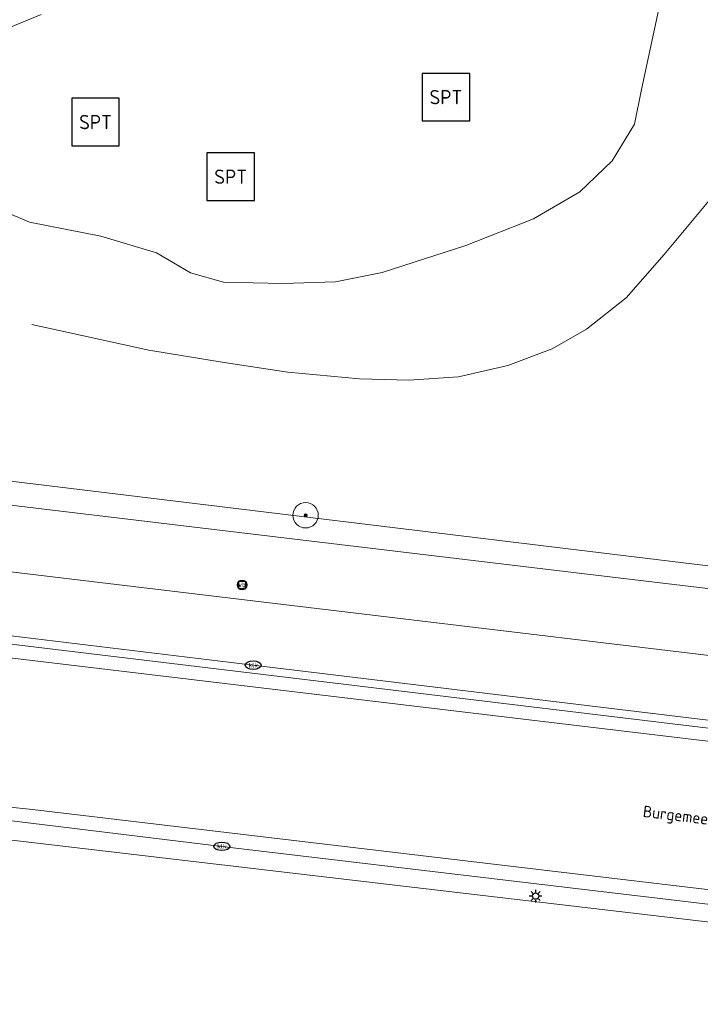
# Model space of a CAD drawing. Header units: metres. Extents: x 253395 to 254027, y 592765 to 593194.
# Tile 16 of 173: x 253468 to 253489, y 592893 to 592924. Entities that reach past the tile are written whole.
import ezdxf
from ezdxf.enums import TextEntityAlignment as Align
from ezdxf.lldxf.tags import DXFTag

# ---------------------------------------------------------------- set-up
doc = ezdxf.new("R2010")
doc.units = ezdxf.units.M
for name, color, linetype, lineweight in [('B-WE-GR-BOOM-S', 254, 'Continuous', 25), ('B-WE-GR-HAAG-G', 254, 'GR-HAAG1-SO', 13), ('B-WE-IE-MEUBILAIR-S', 254, 'Continuous', 25), ('B-WE-IE-MEUBILAIR_WEGMEUBILAIR-S', 254, 'Continuous', 25), ('B-WE-KG-GRENS_PERCEEL-G', 254, 'KG-PERCEEL-SO', 18), ('B-WE-OG-TERREIN_BEGROEID-GV', 254, 'Continuous', 18), ('B-WE-OG-TOPOGRAFIE-T18', 254, 'Continuous', 18), ('B-WE-RI-HWA_GOOT_MOLGOOT-G', 254, 'Continuous', 18), ('B-WE-VH-GESLOTENVERHARDING-GV', 254, 'Continuous', 18), ('B-WE-VH-ONVERHARD_ZAND-GV', 254, 'Continuous', 18), ('B-WE-VH-OPENVERHARDING-GV', 254, 'Continuous', 18)]:
    doc.layers.add(name, color=color, linetype=linetype, lineweight=lineweight)
doc.styles.add('NLCS-ISO', font='txt')
doc.styles.add('NLCS-ISO-M200-T18', font='txt', dxfattribs={"height": 0.36})
doc.styles.get("Standard").update_dxf_attribs({"font": 'simplex.shx'})
doc.linetypes.add('GR-HAAG1-SO', pattern='A,6,[176,NLCS.SHX,S=0.125,R=0,X=0,Y=0],-2', length=8)
tags = doc.linetypes.add('KG-PERCEEL-SO', pattern='A,5.5,-2,["P",Standard,S=1.8,R=0,X=-0.5,Y=-0.9],-2,5.5,-2,[5,NLCS.SHX,S=0.75,R=0,X=0,Y=0],-2', length=19).pattern_tags.tags
tags[6] = DXFTag(74, 10)

# ---------------------------------------------------------------- blocks, each defined once
blk = doc.blocks.new('SIE-MEUBILAIR_BORD_VERKEER-SO')
blk.add_lwpolyline([(-0.5625, -0.5625), (0.5625, -0.5625), (0.5625, 0.5625), (-0.5625, 0.5625)], close=True)
at = {"style": 'NLCS-ISO'}
blk.add_text('vb', height=0.75, dxfattribs=at).set_placement((0, 0), align=Align.MIDDLE_CENTER)
blk = doc.blocks.new('SIE-MEUBILAIR_PAAL_VERKEERSBORD-SO')
blk.add_circle((0, 0), 0.75)
at = {"style": 'NLCS-ISO'}
blk.add_text('vb', height=0.75, dxfattribs=at).set_placement((0, 0.07), align=Align.MIDDLE_CENTER)
blk = doc.blocks.new('SIE-MEUBILAIR_PAAL_LICHTMAST-SO')
for points in [[(-0.62, 0), (-1, 0)], [(-0.71, 0.71), (-0.44, 0.44)], [(0, 1), (0, 0.62)], [(0.44, 0.44), (0.71, 0.71)], [(1, 0), (0.62, 0)], [(-0.71, -0.71), (-0.44, -0.44)], [(0, -0.62), (0, -1)], [(0.44, -0.44), (0.71, -0.71)]]:
    blk.add_lwpolyline(points)
blk.add_circle((0, 0), 0.5)
blk = doc.blocks.new('SIE-MEUBILAIR_PUT_KOLK-SO')
blk.add_ellipse((0, 0), major_axis=(1.25, 0), ratio=0.54)
at = {"style": 'NLCS-ISO'}
blk.add_text('klk', height=0.75, dxfattribs=at).set_placement((0.03, 0), align=Align.MIDDLE_CENTER)
blk = doc.blocks.new('SIE-WEG_SPEELTOESTEL-SO')
at = {"flags": 128}
blk.add_lwpolyline([(-3.75, -3.75), (3.75, -3.75), (3.75, 3.75), (-3.75, 3.75)], close=True, dxfattribs=at)
at = {"style": 'NLCS-ISO'}
blk.add_text('SPT', height=2.25, dxfattribs=at).set_placement((0, 0), align=Align.MIDDLE_CENTER)
blk = doc.blocks.new('SGR-BOOM_GBKN-SO')
at = {"linetype": 'ByBlock', "lineweight": 18}
h = blk.add_hatch(color=0, dxfattribs=at)
h.dxf.hatch_style = 1
edge = h.paths.add_edge_path()
edge.add_arc((0, 0), 0.25, 0, 360)
at = {"color": 0, "linetype": 'ByBlock', "lineweight": 18}
for radius in [2, 0.25]:
    blk.add_circle((0, 0), radius, dxfattribs=at)
at = {"color": 0, "linetype": 'ByBlock', "lineweight": 18, "style": 'NLCS-ISO'}
blk.add_attdef('SOORT', (2.5, 0), '', height=1.5, dxfattribs=at)

msp = doc.modelspace()

# ---------------------------------------------------------------- linework, layer by layer
at = {"layer": 'B-WE-GR-HAAG-G'}
for points in [[(253468.372, 592914.119), (253472.064, 592913.308), (253474.435, 592912.918), (253476.446, 592912.618), (253478.697, 592912.408), (253480.258, 592912.363), (253481.819, 592912.468), (253483.38, 592912.828), (253484.776, 592913.353), (253485.856, 592913.968), (253487.102, 592914.959), (253488.303, 592916.325), (253489.773, 592918.096), (253490.299, 592918.936), (253490.719, 592919.882), (253490.914, 592920.842), (253491.244, 592923.229)], [(253506.865, 592893.138), (253505.849, 592893.378), (253464.596, 592898.223), (253463.005, 592898.468), (253461.421, 592898.751), (253459.844, 592899.072), (253458.275, 592899.432), (253456.715, 592899.829), (253455.166, 592900.264), (253453.627, 592900.737), (253452.1, 592901.246), (253450.586, 592901.793), (253449.086, 592902.376), (253447.6, 592902.995), (253446.13, 592903.649), (253444.676, 592904.34), (253443.239, 592905.065)]]:
    msp.add_lwpolyline(points, dxfattribs=at)
at = {"layer": 'B-WE-KG-GRENS_PERCEEL-G'}
msp.add_lwpolyline([(253463.963, 592909.824), (253467.356, 592909.22), (253498.347, 592905.459), (253512.923, 592903.709)], dxfattribs=at)
at = {"layer": 'B-WE-OG-TERREIN_BEGROEID-GV'}
for points in [[(253488.848, 592927.404), (253487.589, 592921.534), (253487.364, 592920.443), (253486.662, 592919.281), (253485.641, 592918.301), (253484.187, 592917.457), (253482.052, 592916.61), (253479.416, 592915.763), (253477.939, 592915.464), (253476.279, 592915.415), (253474.415, 592915.456), (253473.368, 592915.749), (253472.298, 592916.383), (253470.546, 592916.902), (253468.294, 592917.352), (253466.633, 592918.053), (253464.994, 592918.913), (253463.741, 592919.774), (253466.621, 592923.055), (253468.666, 592923.901)], [(253450.942, 592913.013), (253452.37, 592912.412), (253453.812, 592911.847), (253455.268, 592911.318), (253456.737, 592910.825), (253458.218, 592910.369), (253459.71, 592909.95), (253461.211, 592909.569), (253462.722, 592909.225), (253464.24, 592908.919), (253465.766, 592908.65), (253485.709, 592906.267), (253504.838, 592903.982), (253507.497, 592905.838), (253495.449, 592923.066), (253493.387, 592926.227)], [(253440.763, 592893.317), (253459.479, 592890.504), (253504.592, 592883.671), (253505.822, 592891.649), (253507.413, 592893.429), (253507.144, 592893.555), (253506.869, 592893.668), (253506.588, 592893.766), (253506.302, 592893.85), (253506.013, 592893.918), (253493.84, 592895.341), (253474.359, 592897.661), (253464.628, 592898.84), (253463.152, 592899.058), (253461.681, 592899.31), (253460.217, 592899.596), (253458.759, 592899.917), (253457.31, 592900.272), (253455.869, 592900.661), (253454.438, 592901.083), (253453.017, 592901.539), (253451.608, 592902.028), (253450.21, 592902.55)]]:
    msp.add_lwpolyline(points, dxfattribs=at)
at = {"layer": 'B-WE-RI-HWA_GOOT_MOLGOOT-G'}
msp.add_lwpolyline([(253450.74, 592908.575), (253452.194, 592907.999), (253453.663, 592907.461), (253455.144, 592906.96), (253456.638, 592906.497), (253458.144, 592906.073), (253459.659, 592905.687), (253461.185, 592905.339), (253462.718, 592905.031), (253464.259, 592904.762), (253465.806, 592904.532), (253467.358, 592904.342), (253475.346, 592903.374), (253493.865, 592901.132), (253506.703, 592899.624)], dxfattribs=at)
at = {"layer": 'B-WE-VH-GESLOTENVERHARDING-GV'}
for points in [[(253507.019, 592898.912), (253467.674, 592903.609), (253466.136, 592903.794), (253464.603, 592904.017), (253463.076, 592904.277), (253461.555, 592904.574), (253460.043, 592904.908), (253458.539, 592905.279), (253457.044, 592905.687), (253455.56, 592906.131), (253454.087, 592906.611), (253452.627, 592907.127), (253451.179, 592907.679)], [(253450.851, 592902.815), (253452.395, 592902.26), (253453.951, 592901.743), (253455.52, 592901.264), (253457.1, 592900.823), (253458.69, 592900.421), (253460.29, 592900.057), (253461.898, 592899.732), (253463.513, 592899.446), (253465.135, 592899.2), (253466.762, 592898.992), (253468.394, 592898.825), (253506.503, 592894.303)]]:
    msp.add_lwpolyline(points, dxfattribs=at)
at = {"layer": 'B-WE-VH-ONVERHARD_ZAND-GV'}
msp.add_lwpolyline([(253468.666, 592923.901), (253466.621, 592923.055), (253463.741, 592919.774), (253464.994, 592918.913), (253466.633, 592918.053), (253468.294, 592917.352), (253470.546, 592916.902), (253472.298, 592916.383), (253473.368, 592915.749), (253474.415, 592915.456), (253476.279, 592915.415), (253477.939, 592915.464), (253479.416, 592915.763), (253482.052, 592916.61), (253484.187, 592917.457), (253485.641, 592918.301), (253486.662, 592919.281), (253487.364, 592920.443), (253487.589, 592921.534), (253488.848, 592927.404)], dxfattribs=at)
at = {"layer": 'B-WE-VH-OPENVERHARDING-GV'}
for points in [[(253513.043, 592903.536), (253504.838, 592903.982), (253485.709, 592906.267), (253465.766, 592908.65), (253464.24, 592908.919), (253462.722, 592909.225), (253461.211, 592909.569), (253459.71, 592909.95), (253458.218, 592910.369), (253456.737, 592910.825), (253455.268, 592911.318), (253453.812, 592911.847), (253452.37, 592912.412), (253450.942, 592913.013)], [(253450.984, 592910.668), (253452.383, 592910.094), (253453.796, 592909.555), (253455.223, 592909.053), (253456.662, 592908.587), (253458.112, 592908.159), (253459.573, 592907.768), (253461.044, 592907.414), (253462.523, 592907.098), (253464.009, 592906.82), (253465.502, 592906.58), (253504.466, 592901.915)], [(253504.466, 592901.915), (253465.502, 592906.58), (253464.009, 592906.82), (253462.523, 592907.098), (253461.044, 592907.414), (253459.573, 592907.768), (253458.112, 592908.159), (253456.662, 592908.587), (253455.223, 592909.053), (253453.796, 592909.555), (253452.383, 592910.094), (253450.984, 592910.668)], [(253449.876, 592908.675), (253451.274, 592908.1), (253452.685, 592907.559), (253454.109, 592907.052), (253455.545, 592906.58), (253456.993, 592906.143), (253458.45, 592905.74), (253459.916, 592905.374), (253461.391, 592905.043), (253462.874, 592904.747), (253464.363, 592904.488), (253465.858, 592904.265), (253467.358, 592904.078), (253475.321, 592903.123), (253493.796, 592900.899)], [(253513.053, 592898.609), (253507.336, 592899.299), (253507.224, 592899.312), (253507.16, 592899.32), (253493.796, 592900.899), (253475.321, 592903.123), (253467.358, 592904.078), (253465.858, 592904.265), (253464.363, 592904.488), (253462.874, 592904.747), (253461.391, 592905.043), (253459.916, 592905.374), (253458.45, 592905.74), (253456.993, 592906.143), (253455.545, 592906.58), (253454.109, 592907.052), (253452.685, 592907.559), (253451.274, 592908.1), (253449.876, 592908.675)], [(253451.179, 592907.679), (253452.627, 592907.127), (253454.087, 592906.611), (253455.56, 592906.131), (253457.044, 592905.687), (253458.539, 592905.279), (253460.043, 592904.908), (253461.555, 592904.574), (253463.076, 592904.277), (253464.603, 592904.017), (253466.136, 592903.794), (253467.674, 592903.609), (253507.019, 592898.912)], [(253450.21, 592902.55), (253451.608, 592902.028), (253453.017, 592901.539), (253454.438, 592901.083), (253455.869, 592900.661), (253457.31, 592900.272), (253458.759, 592899.917), (253460.217, 592899.596), (253461.681, 592899.31), (253463.152, 592899.058), (253464.628, 592898.84), (253474.359, 592897.661), (253493.84, 592895.341), (253506.013, 592893.918), (253506.302, 592893.85), (253506.588, 592893.766), (253506.869, 592893.668), (253507.144, 592893.555), (253507.413, 592893.429), (253507.767, 592893.234), (253508.106, 592893.015), (253508.428, 592892.772), (253508.733, 592892.506)], [(253506.503, 592894.303), (253468.394, 592898.825), (253466.762, 592898.992), (253465.135, 592899.2), (253463.513, 592899.446), (253461.898, 592899.732), (253460.29, 592900.057), (253458.69, 592900.421), (253457.1, 592900.823), (253455.52, 592901.264), (253453.951, 592901.743), (253452.395, 592902.26), (253450.851, 592902.815)]]:
    msp.add_lwpolyline(points, dxfattribs=at)

# ---------------------------------------------------------------- block references
at = {"layer": 'B-WE-GR-BOOM-S', "xscale": 0.2, "yscale": 0.2, "zscale": 0.2}
msp.add_blockref('SGR-BOOM_GBKN-SO', (253477.001, 592908.102), dxfattribs=at)
at = {"layer": 'B-WE-IE-MEUBILAIR-S', "xscale": 0.2, "yscale": 0.2, "zscale": 0.2}
for name, p in [('SIE-MEUBILAIR_PAAL_VERKEERSBORD-SO', (253475, 592905.905)), ('SIE-MEUBILAIR_BORD_VERKEER-SO', (253475, 592905.905)), ('SIE-MEUBILAIR_PUT_KOLK-SO', (253475.346, 592903.374)), ('SIE-MEUBILAIR_PUT_KOLK-SO', (253474.359, 592897.661)), ('SIE-MEUBILAIR_PAAL_LICHTMAST-SO', (253484.251, 592896.092))]:
    msp.add_blockref(name, p, dxfattribs=at)
at = {"layer": 'B-WE-IE-MEUBILAIR_WEGMEUBILAIR-S', "xscale": 0.2, "yscale": 0.2, "zscale": 0.2}
for p in [(253481.423, 592921.29), (253470.379, 592920.503), (253474.639, 592918.781)]:
    msp.add_blockref('SIE-WEG_SPEELTOESTEL-SO', p, dxfattribs=at)

# ---------------------------------------------------------------- texts
at = {"layer": 'B-WE-OG-TOPOGRAFIE-T18', "style": 'NLCS-ISO-M200-T18'}
msp.add_text('Burgemeester Hooft van Iddekingesingel', height=0.36, rotation=353.1, dxfattribs=at).set_placement((253491.953, 592898.195), align=Align.MIDDLE)

doc.saveas('drawing.dxf')
